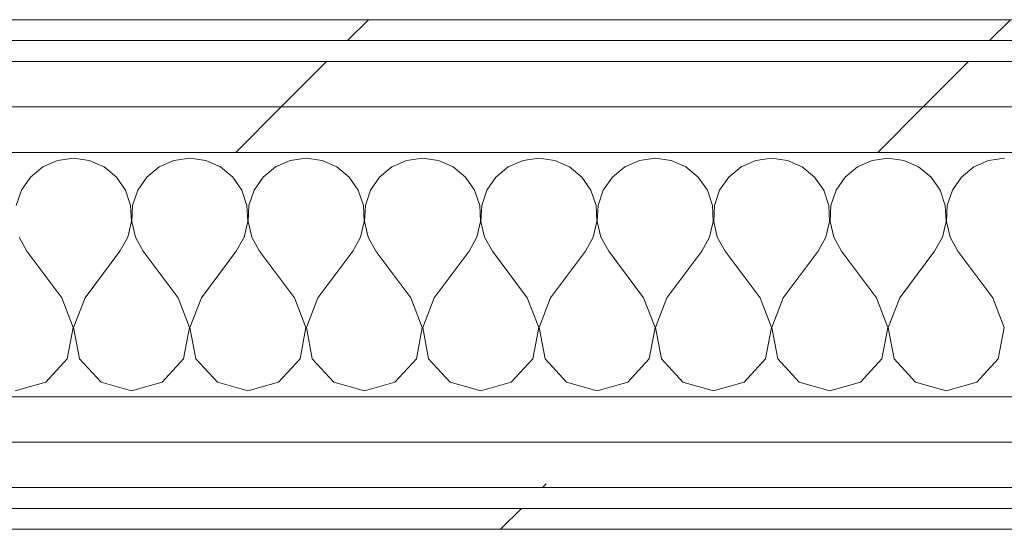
# Model space of a CAD drawing. Header units: millimetres. Extents: x -40968 to 11883, y -18816 to 4378.
# Tile 125 of 137: x -12882 to -12600, y 1964 to 2110. Entities that reach past the tile are written whole.
import ezdxf

# ---------------------------------------------------------------- set-up
doc = ezdxf.new("R2010")
doc.units = ezdxf.units.MM
doc.header["$MEASUREMENT"] = 0
doc.linetypes.add('Wipeout_Contour', pattern=[1000, 0, -1000])
doc.layers.add('Nuevo_08_E_Envans secs', color=7, linetype='Continuous')
doc.layers.add('Nuevo_08_E_Envans secs_Pluma_Nº__1', color=7, linetype='Continuous', lineweight=5)
for name, color, linetype, lineweight, true_color in [('Nuevo_08_E_Envans secs_Pluma_Nº__102', 7, 'Continuous', 5, 0xcccccc), ('Nuevo_08_E_Envans secs_Pluma_Nº__171', 171, 'Continuous', 13, 0xaaaaff), ('Nuevo_08_E_Envans secs_Pluma_Nº__177', 7, 'Continuous', 15, 0xf7e046)]:
    doc.layers.add(name, color=color, linetype=linetype, lineweight=lineweight, true_color=true_color)
pattern_1 = [(45, (0, 0), (-183.848, 183.848), [195, -65]), (45, (7e-14, 183.85), (-183.848, 183.848), [195, -65])]

# ---------------------------------------------------------------- blocks, each defined once
blk = doc.blocks.new('*X389')
at = {"layer": 'Nuevo_08_E_Envans secs_Pluma_Nº__102', "color": 254, "linetype": 'Continuous', "lineweight": 5, "true_color": 0xcccccc}
for p, q in [((-12875.43, 2067.4), (-12878.97, 2064.47)), ((-12871.22, 2069.25), (-12875.43, 2067.4)), ((-12866.67, 2069.89), (-12871.22, 2069.25)), ((-12862.11, 2069.25), (-12866.67, 2069.89)), ((-12857.9, 2067.4), (-12862.11, 2069.25)), ((-12854.36, 2064.47), (-12857.9, 2067.4)), ((-12842.1, 2067.4), (-12845.64, 2064.47)), ((-12837.89, 2069.25), (-12842.1, 2067.4)), ((-12833.33, 2069.89), (-12837.89, 2069.25)), ((-12828.78, 2069.25), (-12833.33, 2069.89)), ((-12824.57, 2067.4), (-12828.78, 2069.25)), ((-12821.03, 2064.47), (-12824.57, 2067.4)), ((-12808.76, 2067.4), (-12812.3, 2064.47)), ((-12804.55, 2069.25), (-12808.76, 2067.4)), ((-12800, 2069.89), (-12804.55, 2069.25)), ((-12795.45, 2069.25), (-12800, 2069.89)), ((-12791.24, 2067.4), (-12795.45, 2069.25)), ((-12787.7, 2064.47), (-12791.24, 2067.4)), ((-12775.43, 2067.4), (-12778.97, 2064.47)), ((-12771.22, 2069.25), (-12775.43, 2067.4)), ((-12766.67, 2069.89), (-12771.22, 2069.25)), ((-12762.11, 2069.25), (-12766.67, 2069.89)), ((-12757.9, 2067.4), (-12762.11, 2069.25)), ((-12754.36, 2064.47), (-12757.9, 2067.4)), ((-12742.1, 2067.4), (-12745.64, 2064.47)), ((-12737.89, 2069.25), (-12742.1, 2067.4)), ((-12733.33, 2069.89), (-12737.89, 2069.25)), ((-12728.78, 2069.25), (-12733.33, 2069.89)), ((-12724.57, 2067.4), (-12728.78, 2069.25)), ((-12721.03, 2064.47), (-12724.57, 2067.4)), ((-12708.76, 2067.4), (-12712.3, 2064.47)), ((-12704.55, 2069.25), (-12708.76, 2067.4)), ((-12700, 2069.89), (-12704.55, 2069.25)), ((-12695.45, 2069.25), (-12700, 2069.89)), ((-12691.24, 2067.4), (-12695.45, 2069.25)), ((-12687.7, 2064.47), (-12691.24, 2067.4)), ((-12675.43, 2067.4), (-12678.97, 2064.47)), ((-12671.22, 2069.25), (-12675.43, 2067.4)), ((-12666.67, 2069.89), (-12671.22, 2069.25)), ((-12662.11, 2069.25), (-12666.67, 2069.89)), ((-12657.9, 2067.4), (-12662.11, 2069.25)), ((-12654.36, 2064.47), (-12657.9, 2067.4)), ((-12642.1, 2067.4), (-12645.64, 2064.47)), ((-12637.89, 2069.25), (-12642.1, 2067.4)), ((-12633.33, 2069.89), (-12637.89, 2069.25)), ((-12628.78, 2069.25), (-12633.33, 2069.89)), ((-12624.57, 2067.4), (-12628.78, 2069.25)), ((-12621.03, 2064.47), (-12624.57, 2067.4)), ((-12608.76, 2067.4), (-12612.3, 2064.47)), ((-12604.55, 2069.25), (-12608.76, 2067.4)), ((-12600, 2069.89), (-12604.55, 2069.25)), ((-12878.97, 2064.47), (-12881.57, 2060.68)), ((-12851.76, 2060.68), (-12854.36, 2064.47)), ((-12845.64, 2064.47), (-12848.24, 2060.68)), ((-12818.43, 2060.68), (-12821.03, 2064.47)), ((-12812.3, 2064.47), (-12814.91, 2060.68)), ((-12785.09, 2060.68), (-12787.7, 2064.47)), ((-12778.97, 2064.47), (-12781.57, 2060.68)), ((-12751.76, 2060.68), (-12754.36, 2064.47)), ((-12745.64, 2064.47), (-12748.24, 2060.68)), ((-12718.43, 2060.68), (-12721.03, 2064.47)), ((-12712.3, 2064.47), (-12714.91, 2060.68)), ((-12685.09, 2060.68), (-12687.7, 2064.47)), ((-12678.97, 2064.47), (-12681.57, 2060.68)), ((-12651.76, 2060.68), (-12654.36, 2064.47)), ((-12645.64, 2064.47), (-12648.24, 2060.68)), ((-12618.43, 2060.68), (-12621.03, 2064.47)), ((-12612.3, 2064.47), (-12614.91, 2060.68)), ((-12881.57, 2060.68), (-12883.04, 2056.32)), ((-12850.29, 2056.32), (-12851.76, 2060.68)), ((-12848.24, 2060.68), (-12849.71, 2056.32)), ((-12816.96, 2056.32), (-12818.43, 2060.68)), ((-12814.91, 2060.68), (-12816.38, 2056.32)), ((-12783.62, 2056.32), (-12785.09, 2060.68)), ((-12781.57, 2060.68), (-12783.04, 2056.32)), ((-12750.29, 2056.32), (-12751.76, 2060.68)), ((-12748.24, 2060.68), (-12749.71, 2056.32)), ((-12716.96, 2056.32), (-12718.43, 2060.68)), ((-12714.91, 2060.68), (-12716.38, 2056.32)), ((-12683.62, 2056.32), (-12685.09, 2060.68)), ((-12681.57, 2060.68), (-12683.04, 2056.32)), ((-12650.29, 2056.32), (-12651.76, 2060.68)), ((-12648.24, 2060.68), (-12649.71, 2056.32)), ((-12616.96, 2056.32), (-12618.43, 2060.68)), ((-12614.91, 2060.68), (-12616.38, 2056.32)), ((-12850.07, 2051.72), (-12850.29, 2056.32)), ((-12849.71, 2056.32), (-12849.93, 2051.72)), ((-12816.73, 2051.72), (-12816.96, 2056.32)), ((-12816.38, 2056.32), (-12816.6, 2051.72)), ((-12783.4, 2051.72), (-12783.62, 2056.32)), ((-12783.04, 2056.32), (-12783.27, 2051.72)), ((-12750.07, 2051.72), (-12750.29, 2056.32)), ((-12749.71, 2056.32), (-12749.93, 2051.72)), ((-12716.73, 2051.72), (-12716.96, 2056.32)), ((-12716.38, 2056.32), (-12716.6, 2051.72)), ((-12683.4, 2051.72), (-12683.62, 2056.32)), ((-12683.04, 2056.32), (-12683.27, 2051.72)), ((-12650.07, 2051.72), (-12650.29, 2056.32)), ((-12649.71, 2056.32), (-12649.93, 2051.72)), ((-12616.73, 2051.72), (-12616.96, 2056.32)), ((-12616.38, 2056.32), (-12616.6, 2051.72)), ((-12851.11, 2047.25), (-12850.07, 2051.72)), ((-12849.93, 2051.72), (-12848.89, 2047.25)), ((-12817.77, 2047.25), (-12816.73, 2051.72)), ((-12816.6, 2051.72), (-12815.56, 2047.25)), ((-12784.44, 2047.25), (-12783.4, 2051.72)), ((-12783.27, 2051.72), (-12782.23, 2047.25)), ((-12751.11, 2047.25), (-12750.07, 2051.72)), ((-12749.93, 2051.72), (-12748.89, 2047.25)), ((-12717.77, 2047.25), (-12716.73, 2051.72)), ((-12716.6, 2051.72), (-12715.56, 2047.25)), ((-12684.44, 2047.25), (-12683.4, 2051.72)), ((-12683.27, 2051.72), (-12682.23, 2047.25)), ((-12651.11, 2047.25), (-12650.07, 2051.72)), ((-12649.93, 2051.72), (-12648.89, 2047.25)), ((-12617.77, 2047.25), (-12616.73, 2051.72)), ((-12616.6, 2051.72), (-12615.56, 2047.25)), ((-12882.23, 2047.25), (-12880, 2043.22)), ((-12853.33, 2043.22), (-12851.11, 2047.25)), ((-12848.89, 2047.25), (-12846.67, 2043.22)), ((-12820, 2043.22), (-12817.77, 2047.25)), ((-12815.56, 2047.25), (-12813.33, 2043.22)), ((-12786.67, 2043.22), (-12784.44, 2047.25)), ((-12782.23, 2047.25), (-12780, 2043.22)), ((-12753.33, 2043.22), (-12751.11, 2047.25)), ((-12748.89, 2047.25), (-12746.67, 2043.22)), ((-12720, 2043.22), (-12717.77, 2047.25)), ((-12715.56, 2047.25), (-12713.33, 2043.22)), ((-12686.67, 2043.22), (-12684.44, 2047.25)), ((-12682.23, 2047.25), (-12680, 2043.22)), ((-12653.33, 2043.22), (-12651.11, 2047.25)), ((-12648.89, 2047.25), (-12646.67, 2043.22)), ((-12620, 2043.22), (-12617.77, 2047.25)), ((-12615.56, 2047.25), (-12613.33, 2043.22)), ((-12870, 2029.89), (-12880, 2043.22)), ((-12863.33, 2029.89), (-12853.33, 2043.22)), ((-12836.67, 2029.89), (-12846.67, 2043.22)), ((-12830, 2029.89), (-12820, 2043.22)), ((-12803.33, 2029.89), (-12813.33, 2043.22)), ((-12796.67, 2029.89), (-12786.67, 2043.22)), ((-12770, 2029.89), (-12780, 2043.22)), ((-12763.33, 2029.89), (-12753.33, 2043.22)), ((-12736.67, 2029.89), (-12746.67, 2043.22)), ((-12730, 2029.89), (-12720, 2043.22)), ((-12703.33, 2029.89), (-12713.33, 2043.22)), ((-12696.67, 2029.89), (-12686.67, 2043.22)), ((-12670, 2029.89), (-12680, 2043.22)), ((-12663.33, 2029.89), (-12653.33, 2043.22)), ((-12636.67, 2029.89), (-12646.67, 2043.22)), ((-12630, 2029.89), (-12620, 2043.22)), ((-12603.33, 2029.89), (-12613.33, 2043.22)), ((-12866.73, 2021.38), (-12870, 2029.89)), ((-12863.33, 2029.89), (-12866.6, 2021.38)), ((-12833.4, 2021.38), (-12836.67, 2029.89)), ((-12830, 2029.89), (-12833.27, 2021.38)), ((-12800.07, 2021.38), (-12803.33, 2029.89)), ((-12796.67, 2029.89), (-12799.93, 2021.38)), ((-12766.73, 2021.38), (-12770, 2029.89)), ((-12763.33, 2029.89), (-12766.6, 2021.38)), ((-12733.4, 2021.38), (-12736.67, 2029.89)), ((-12730, 2029.89), (-12733.27, 2021.38)), ((-12700.07, 2021.38), (-12703.33, 2029.89)), ((-12696.67, 2029.89), (-12699.93, 2021.38)), ((-12666.73, 2021.38), (-12670, 2029.89)), ((-12663.33, 2029.89), (-12666.6, 2021.38)), ((-12633.4, 2021.38), (-12636.67, 2029.89)), ((-12630, 2029.89), (-12633.27, 2021.38)), ((-12600.07, 2021.38), (-12603.33, 2029.89)), ((-12868.43, 2012.43), (-12866.73, 2021.38)), ((-12866.6, 2021.38), (-12864.91, 2012.43)), ((-12835.09, 2012.43), (-12833.4, 2021.38)), ((-12833.27, 2021.38), (-12831.57, 2012.43)), ((-12801.76, 2012.43), (-12800.07, 2021.38)), ((-12799.93, 2021.38), (-12798.24, 2012.43)), ((-12768.43, 2012.43), (-12766.73, 2021.38)), ((-12766.6, 2021.38), (-12764.91, 2012.43)), ((-12735.09, 2012.43), (-12733.4, 2021.38)), ((-12733.27, 2021.38), (-12731.57, 2012.43)), ((-12701.76, 2012.43), (-12700.07, 2021.38)), ((-12699.93, 2021.38), (-12698.24, 2012.43)), ((-12668.43, 2012.43), (-12666.73, 2021.38)), ((-12666.6, 2021.38), (-12664.91, 2012.43)), ((-12635.09, 2012.43), (-12633.4, 2021.38)), ((-12633.27, 2021.38), (-12631.57, 2012.43)), ((-12601.76, 2012.43), (-12600.07, 2021.38)), ((-12874.57, 2005.71), (-12868.43, 2012.43)), ((-12864.91, 2012.43), (-12858.76, 2005.71)), ((-12841.24, 2005.71), (-12835.09, 2012.43)), ((-12831.57, 2012.43), (-12825.43, 2005.71)), ((-12807.9, 2005.71), (-12801.76, 2012.43)), ((-12798.24, 2012.43), (-12792.1, 2005.71)), ((-12774.57, 2005.71), (-12768.43, 2012.43)), ((-12764.91, 2012.43), (-12758.76, 2005.71)), ((-12741.24, 2005.71), (-12735.09, 2012.43)), ((-12731.57, 2012.43), (-12725.43, 2005.71)), ((-12707.9, 2005.71), (-12701.76, 2012.43)), ((-12698.24, 2012.43), (-12692.1, 2005.71)), ((-12674.57, 2005.71), (-12668.43, 2012.43)), ((-12664.91, 2012.43), (-12658.76, 2005.71)), ((-12641.24, 2005.71), (-12635.09, 2012.43)), ((-12631.57, 2012.43), (-12625.43, 2005.71)), ((-12607.9, 2005.71), (-12601.76, 2012.43)), ((-12883.33, 2003.22), (-12874.57, 2005.71)), ((-12858.76, 2005.71), (-12850, 2003.22)), ((-12850, 2003.22), (-12841.24, 2005.71)), ((-12825.43, 2005.71), (-12816.67, 2003.22)), ((-12816.67, 2003.22), (-12807.9, 2005.71)), ((-12792.1, 2005.71), (-12783.33, 2003.22)), ((-12783.33, 2003.22), (-12774.57, 2005.71)), ((-12758.76, 2005.71), (-12750, 2003.22)), ((-12750, 2003.22), (-12741.24, 2005.71)), ((-12725.43, 2005.71), (-12716.67, 2003.22)), ((-12716.67, 2003.22), (-12707.9, 2005.71)), ((-12692.1, 2005.71), (-12683.33, 2003.22)), ((-12683.33, 2003.22), (-12674.57, 2005.71)), ((-12658.76, 2005.71), (-12650, 2003.22)), ((-12650, 2003.22), (-12641.24, 2005.71)), ((-12625.43, 2005.71), (-12616.67, 2003.22)), ((-12616.67, 2003.22), (-12607.9, 2005.71))]:
    blk.add_line(p, q, dxfattribs=at)
blk = doc.blocks.new('Muro_131_4', base_point=(-11482.84, 1963.55))
at = {"layer": 'Nuevo_08_E_Envans secs', "color": 7, "lineweight": 20}
blk.add_blockref('*X389', (0, 0), dxfattribs=at)
at = {"color": 254, "linetype": 'Wipeout_Contour', "lineweight": 0, "ltscale": 50132.497553}
blk.add_wipeout([(-13225.05, 2103.55), (-11482.84, 2103.55), (-11482.84, 2109.55), (-13225.05, 2109.55)], dxfattribs=at).dxf.layer = 'Nuevo_08_E_Envans secs'
at = {"color": 254, "linetype": 'Wipeout_Contour', "lineweight": 0, "ltscale": 50113.377678}
blk.add_wipeout([(-13225.05, 2071.55), (-11482.84, 2071.55), (-11482.84, 2084.55), (-13225.05, 2084.55)], dxfattribs=at).dxf.layer = 'Nuevo_08_E_Envans secs'
at = {"color": 254, "linetype": 'Wipeout_Contour', "lineweight": 0, "ltscale": 51893.594354}
blk.add_wipeout([(-12416.84, 1988.55), (-13225.05, 1988.55), (-13225.05, 1975.55), (-12416.84, 1975.55)], dxfattribs=at).dxf.layer = 'Nuevo_08_E_Envans secs'
at = {"color": 254, "linetype": 'Wipeout_Contour', "lineweight": 0, "ltscale": 51907.848831}
blk.add_wipeout([(-12428.84, 1969.55), (-13225.05, 1969.55), (-13225.05, 1963.55), (-12428.84, 1963.55)], dxfattribs=at).dxf.layer = 'Nuevo_08_E_Envans secs'
at = {"layer": 'Nuevo_08_E_Envans secs_Pluma_Nº__171', "linetype": 'Continuous', "lineweight": 13, "true_color": 0xaaaaff}
h = blk.add_hatch(dxfattribs=at)
h.set_pattern_fill('Panellat_HPL_0004', color=161, style=0, pattern_type=2)
h.set_pattern_definition(pattern_1)
h.paths.add_polyline_path([(-13225.05, 2103.55), (-11482.84, 2103.55), (-11482.84, 2109.55), (-13225.05, 2109.55)])
h = blk.add_hatch(dxfattribs=at)
h.set_pattern_fill('Panellat_HPL_0004', color=161, style=0, pattern_type=2)
h.set_pattern_definition(pattern_1)
h.paths.add_polyline_path([(-12428.84, 1969.55), (-13225.05, 1969.55), (-13225.05, 1963.55), (-12428.84, 1963.55)])
at = {"layer": 'Nuevo_08_E_Envans secs_Pluma_Nº__177', "linetype": 'Continuous', "lineweight": 15, "true_color": 0xf7e046}
h = blk.add_hatch(dxfattribs=at)
h.set_pattern_fill('Panellat_HPL_0004', color=53, style=0, pattern_type=2)
h.set_pattern_definition(pattern_1)
h.paths.add_polyline_path([(-13225.05, 2071.55), (-11482.84, 2071.55), (-11482.84, 2084.55), (-13225.05, 2084.55)])
h = blk.add_hatch(dxfattribs=at)
h.set_pattern_fill('Panellat_HPL_0004', color=53, style=0, pattern_type=2)
h.set_pattern_definition(pattern_1)
h.paths.add_polyline_path([(-12416.84, 1988.55), (-13225.05, 1988.55), (-13225.05, 1975.55), (-12416.84, 1975.55)])
at = {"layer": 'Nuevo_08_E_Envans secs_Pluma_Nº__1', "color": 7, "linetype": 'Continuous', "lineweight": 5}
for p, q in [((-13225.05, 2103.55), (-11482.84, 2103.55)), ((-13225.05, 2071.55), (-11482.84, 2071.55)), ((-13225.05, 1975.55), (-12416.84, 1975.55)), ((-13225.05, 1969.55), (-12422.84, 1969.55))]:
    blk.add_line(p, q, dxfattribs=at)
at = {"layer": 'Nuevo_08_E_Envans secs_Pluma_Nº__1', "color": 7, "linetype": 'Continuous', "lineweight": 5, "flags": 128}
for points in [[(-11482.84, 2109.55), (-13225.05, 2109.55)], [(-13225.05, 1963.55), (-12428.84, 1963.55)]]:
    blk.add_lwpolyline(points, dxfattribs=at)
at = {"color": 254, "linetype": 'Wipeout_Contour', "lineweight": 0, "ltscale": 50122.070038}
blk.add_wipeout([(-13225.05, 2084.55), (-11482.84, 2084.55), (-11482.84, 2097.55), (-13225.05, 2097.55)], dxfattribs=at).dxf.layer = 'Nuevo_08_E_Envans secs'
at = {"color": 254, "linetype": 'Wipeout_Contour', "lineweight": 0, "ltscale": 51875.901635}
blk.add_wipeout([(-12403.84, 2001.55), (-13225.05, 2001.55), (-13225.05, 1988.55), (-12403.84, 1988.55)], dxfattribs=at).dxf.layer = 'Nuevo_08_E_Envans secs'
at = {"layer": 'Nuevo_08_E_Envans secs_Pluma_Nº__177', "linetype": 'Continuous', "lineweight": 15, "true_color": 0xf7e046}
h = blk.add_hatch(dxfattribs=at)
h.set_pattern_fill('Panellat_HPL_0004', color=53, style=0, pattern_type=2)
h.set_pattern_definition(pattern_1)
h.paths.add_polyline_path([(-13225.05, 2084.55), (-11482.84, 2084.55), (-11482.84, 2097.55), (-13225.05, 2097.55)])
h = blk.add_hatch(dxfattribs=at)
h.set_pattern_fill('Panellat_HPL_0004', color=53, style=0, pattern_type=2)
h.set_pattern_definition(pattern_1)
h.paths.add_polyline_path([(-12403.84, 2001.55), (-13225.05, 2001.55), (-13225.05, 1988.55), (-12403.84, 1988.55)])
at = {"layer": 'Nuevo_08_E_Envans secs_Pluma_Nº__1', "color": 7, "linetype": 'Continuous', "lineweight": 5}
for p, q in [((-13225.05, 2097.55), (-11482.84, 2097.55)), ((-13225.05, 2084.55), (-11482.84, 2084.55)), ((-13225.05, 2001.55), (-12390.84, 2001.55)), ((-13225.05, 1988.55), (-12403.84, 1988.55))]:
    blk.add_line(p, q, dxfattribs=at)

msp = doc.modelspace()

# ---------------------------------------------------------------- block references
at = {"layer": 'Nuevo_08_E_Envans secs', "color": 7, "lineweight": 20}
msp.add_blockref('Muro_131_4', (-11482.84, 1963.55), dxfattribs=at)

doc.saveas('drawing.dxf')
